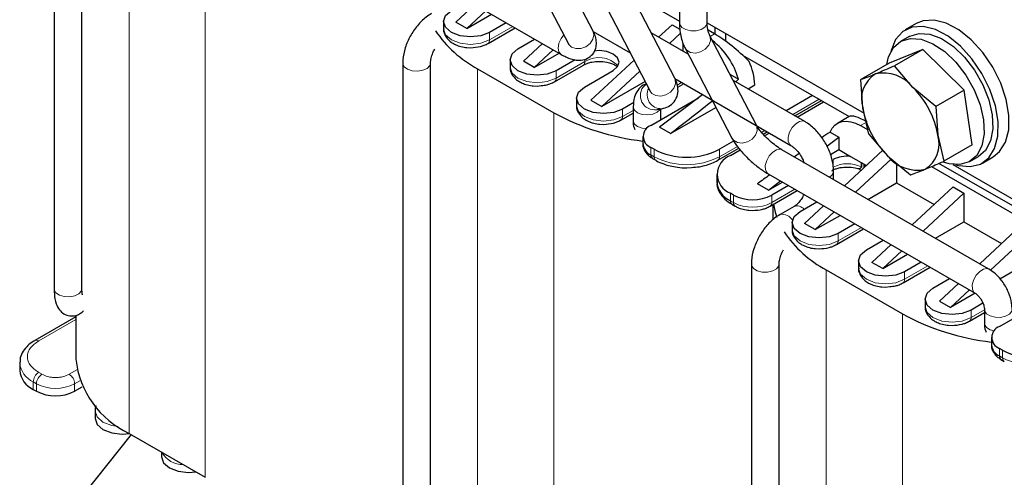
# Model space of a CAD drawing. Header units: millimetres. Extents: x 5 to 418, y 2 to 292.
# Tile 20 of 36: x 262 to 287, y 94 to 106. Entities that reach past the tile are written whole.
import ezdxf

# ---------------------------------------------------------------- set-up
doc = ezdxf.new("R2010")
doc.units = ezdxf.units.MM

msp = doc.modelspace()

# ---------------------------------------------------------------- linework, layer by layer
at = {"color": 7, "linetype": 'Continuous', "lineweight": 25}
for p, q in [((262.4463, 109.9247), (262.4463, 98.8361)), ((263.1663, 98.8361), (263.1663, 109.9247)), ((269.0327, 108.7234), (275.6088, 104.9271)), ((276.437, 105.5345), (275.2224, 107.8736)), ((274.5834, 107.5418), (275.798, 105.2027)), ((278.5607, 104.3061), (277.3438, 106.649)), ((279.4015, 105.7457), (279.4015, 106.6475)), ((277.4083, 106.5246), (278.6815, 105.7896)), ((273.3685, 106.2204), (272.8755, 105.7613)), ((276.7048, 106.3171), (277.9217, 103.9742)), ((278.6815, 106.2318), (278.6815, 105.7457)), ((273.6513, 106.0571), (273.1584, 105.598)), ((273.1584, 105.598), (273.8025, 105.9698)), ((272.5574, 105.7857), (272.5574, 105.5898)), ((273.1584, 105.598), (272.8755, 105.7613)), ((273.7109, 105.2125), (274.4127, 105.6176)), ((274.1844, 105.7494), (273.7524, 105.5)), ((278.1411, 105.3743), (278.49, 105.6992)), ((278.49, 105.6992), (278.6908, 105.5833)), ((279.4015, 105.7496), (283.4746, 103.3983)), ((279.6072, 105.4511), (279.6072, 105.6309)), ((284.8298, 105.7305), (284.547, 105.5672)), ((276.4417, 105.524), (277.4058, 104.9674)), ((276.4613, 105.48), (276.4896, 105.4963)), ((278.9104, 104.9302), (277.9479, 105.4859)), ((278.424, 105.211), (278.7096, 105.4771)), ((279.5935, 105.4591), (279.4252, 105.5562)), ((280.6797, 103.0853), (279.4651, 105.4244)), ((279.4676, 105.4194), (279.4651, 105.4244)), ((279.89, 105.264), (279.89, 105.4676)), ((284.647, 105.394), (284.4207, 105.2633)), ((273.1571, 105.1072), (273.2574, 105.1011)), ((273.709, 105.2149), (273.7085, 105.2147)), ((274.4877, 105.0755), (274.9198, 105.3249)), ((275.1221, 105.208), (274.6292, 104.7489)), ((278.7728, 105.2211), (278.7728, 105.0096)), ((278.8261, 105.0926), (280.0407, 102.7535)), ((274.912, 104.5856), (275.405, 105.0448)), ((274.912, 104.5856), (275.5561, 104.9575)), ((280.3224, 104.9075), (283.0877, 103.3112)), ((284.9985, 105.0576), (284.1297, 104.7012)), ((284.9985, 105.0576), (284.2622, 104.6326)), ((284.9985, 105.0576), (286.0762, 103.9955)), ((271.4973, 104.6997), (271.4973, 93.6111)), ((272.2173, 93.6111), (272.2173, 104.6997)), ((274.2827, 104.7897), (274.2827, 104.5938)), ((274.912, 104.5856), (274.6292, 104.7489)), ((275.4363, 104.2165), (276.1858, 104.6491)), ((275.97, 104.7882), (275.4777, 104.504)), ((276.3828, 103.7366), (277.5031, 104.7801)), ((284.1297, 104.7012), (283.3935, 104.2762)), ((284.7454, 104.0694), (284.2622, 104.6326)), ((273.4412, 104.5529), (275.4211, 103.4099)), ((276.2131, 104.0795), (276.9626, 104.5122)), ((276.6656, 103.5733), (277.6525, 104.4925)), ((279.9917, 104.4102), (280.2141, 104.2818)), ((274.8824, 104.1112), (274.9827, 104.1051)), ((274.9827, 104.1051), (275.094, 104.1193)), ((277.7922, 104.2236), (276.6656, 103.5733)), ((278.564, 104.2988), (281.5768, 102.5596)), ((278.5685, 104.2962), (278.5659, 104.2947)), ((278.6375, 104.0724), (278.7597, 104.143)), ((281.9368, 103.1831), (280.069, 104.2614)), ((280.4623, 104.0343), (280.6396, 104.1366)), ((283.4423, 103.5348), (283.3935, 104.2762)), ((285.34, 103.5705), (284.7454, 104.0694)), ((277.9217, 103.9742), (277.9277, 103.9612)), ((279.2868, 103.8816), (278.1647, 103.0345)), ((282.1386, 103.859), (281.4523, 103.4628)), ((286.0762, 103.9955), (285.34, 103.5705)), ((286.2853, 102.5771), (286.0762, 103.9955)), ((276.0081, 103.7937), (276.0081, 103.5977)), ((276.3828, 103.7366), (276.6656, 103.5733)), ((277.4954, 103.6767), (277.203, 103.508)), ((277.4794, 103.5651), (277.4794, 103.2059)), ((277.9384, 103.0834), (279.1757, 103.7977)), ((278.4475, 102.8712), (279.6262, 103.5516)), ((281.6806, 103.331), (282.367, 103.7272)), ((281.7351, 103.2995), (282.4215, 103.6958)), ((285.34, 103.5705), (285.3888, 102.8291)), ((277.1616, 103.2204), (277.4794, 103.4039)), ((278.0428, 103.4901), (278.2193, 103.5163)), ((278.1994, 103.2341), (278.1994, 103.5133)), ((283.0862, 103.3103), (282.7827, 103.1351)), ((283.6025, 102.8577), (283.4423, 103.5348)), ((276.6078, 103.1152), (276.7081, 103.1091)), ((277.1597, 103.2229), (277.1592, 103.2226)), ((280.7322, 103.0471), (280.71, 103.0343)), ((283.3827, 103.0757), (283.5776, 102.9632)), ((277.7334, 102.7977), (277.7334, 102.6017)), ((278.4475, 102.8712), (278.1647, 103.0345)), ((280.8556, 102.8547), (280.9606, 102.9153)), ((280.8936, 102.8137), (281.0151, 102.8838)), ((282.5924, 102.9088), (282.8175, 102.7789)), ((283.6025, 102.8577), (284.0857, 102.2946)), ((285.3888, 102.8291), (285.549, 102.1521)), ((280.0872, 102.6747), (279.7203, 102.463)), ((282.5062, 102.5439), (282.8175, 102.7789)), ((282.8175, 102.7789), (282.8175, 102.4548)), ((286.2853, 102.5771), (285.549, 102.1521)), ((278.0233, 102.463), (277.9384, 102.512)), ((279.6789, 102.1754), (280.2223, 102.4891)), ((280.0032, 102.2997), (280.2557, 102.4455)), ((286.7168, 99.3459), (281.3428, 102.4483)), ((282.6012, 102.33), (282.8175, 102.4548)), ((282.8175, 102.4548), (283.1239, 102.2779)), ((283.9651, 102.4351), (282.9705, 101.5086)), ((283.1239, 102.2779), (283.5391, 102.0382)), ((284.0857, 102.2946), (284.6803, 101.7957)), ((286.2205, 102.1456), (286.4468, 102.2762)), ((277.9799, 102.2244), (278.0647, 102.1754)), ((284.1839, 102.2121), (283.2533, 101.3454)), ((284.3165, 102.1009), (284.3165, 101.5894)), ((288.6445, 100.2341), (285.4202, 102.0954)), ((285.7773, 102.0689), (288.0925, 100.7324)), ((286.5468, 102.103), (286.8297, 102.2663)), ((278.8718, 101.9796), (278.9935, 101.9902)), ((279.6517, 101.8098), (279.6517, 101.6139)), ((280.9828, 101.8247), (286.3569, 98.7224)), ((282.6825, 101.6749), (282.6825, 101.8915)), ((285.2248, 102.0123), (288.4748, 100.1361)), ((280.9931, 101.4016), (280.7103, 101.5649)), ((280.9931, 101.4016), (281.3062, 101.638)), ((280.9931, 101.4016), (281.3544, 101.6102)), ((281.51, 101.5204), (281.078, 101.271)), ((282.9654, 101.5116), (282.987, 101.524)), ((283.5735, 101.1605), (284.3165, 101.5894)), ((284.3165, 101.5894), (285.2927, 101.0259)), ((280.088, 101.271), (280.0032, 101.32)), ((281.0365, 100.9835), (281.7383, 101.3886)), ((285.7873, 101.4866), (284.7241, 100.4963)), ((285.007, 100.333), (286.0702, 101.3233)), ((285.7873, 101.4866), (286.0702, 101.3233)), ((286.0702, 101.3233), (286.0702, 100.5771)), ((280.0446, 101.0325), (280.1295, 100.9835)), ((281.1097, 101.0257), (281.1097, 100.6285)), ((281.8134, 100.8465), (282.2454, 101.0959)), ((282.4195, 100.9954), (281.9265, 100.5362)), ((280.4827, 100.8782), (280.583, 100.8721)), ((281.0346, 100.9859), (281.0343, 100.9858)), ((281.6617, 100.9785), (281.294, 100.7663)), ((282.7023, 100.8321), (282.2093, 100.373)), ((282.2093, 100.373), (282.8535, 100.7448)), ((281.6083, 100.5607), (281.6083, 100.3648)), ((282.2093, 100.373), (281.9265, 100.5362)), ((283.2353, 100.5244), (282.8033, 100.275)), ((285.3272, 100.1482), (286.0702, 100.5771)), ((286.0702, 100.5771), (287.0463, 100.0135)), ((282.7619, 99.9875), (283.4637, 100.3926)), ((286.4777, 99.4839), (287.5409, 100.4742)), ((286.7567, 99.317), (287.8238, 100.3109)), ((282.7599, 99.9899), (282.7594, 99.9897)), ((283.5387, 99.8505), (283.9707, 100.0999)), ((284.1731, 99.983), (283.6801, 99.5239)), ((282.2081, 99.8822), (282.3083, 99.8761)), ((283.963, 99.3606), (284.4559, 99.8198)), ((283.963, 99.3606), (284.6071, 99.7325)), ((280.5483, 99.4747), (280.5483, 88.3861)), ((281.2683, 88.3861), (281.2683, 99.4747)), ((283.3337, 99.5647), (283.3337, 99.3688)), ((283.963, 99.3606), (283.6801, 99.5239)), ((284.9607, 99.5284), (284.5287, 99.279)), ((287.8238, 99.5647), (287.0029, 99.0908)), ((282.4922, 99.3279), (284.4721, 98.1849)), ((284.4872, 98.9914), (285.189, 99.3966)), ((285.264, 98.8544), (285.6961, 99.1038)), ((285.4338, 98.5116), (285.9267, 98.9707)), ((283.9334, 98.8862), (284.0337, 98.8801)), ((284.0337, 98.8801), (284.145, 98.8943)), ((285.7166, 98.3483), (286.2095, 98.8074)), ((286.3604, 98.7199), (285.7166, 98.3483)), ((285.059, 98.5687), (285.059, 98.3727)), ((285.4338, 98.5116), (285.7166, 98.3483)), ((286.5616, 98.4606), (286.254, 98.283)), ((286.9894, 97.8584), (288.2267, 98.5727)), ((286.2126, 97.9954), (286.6011, 98.2197)), ((286.6011, 98.2993), (286.6011, 97.94)), ((263.0078, 98.1052), (261.9427, 97.4903)), ((263.0078, 98.1447), (263.0078, 97.0069)), ((286.2106, 97.9979), (286.2101, 97.9976)), ((285.6588, 97.8902), (285.759, 97.8841)), ((286.7844, 97.5727), (286.7844, 97.3767)), ((287.0742, 97.238), (286.9894, 97.2869)), ((261.5498, 96.9089), (261.5501, 96.9253)), ((261.5498, 96.9089), (261.5498, 96.7129)), ((287.0308, 96.9994), (287.1157, 96.9504)), ((261.9012, 96.2231), (261.9861, 96.1741)), ((262.976, 96.1741), (263.1747, 96.2888)), ((263.5064, 95.6598), (263.5064, 95.4638)), ((264.4401, 95.0514), (263.2023, 93.4791)), ((264.3903, 95.0802), (266.3702, 93.9372)), ((265.2317, 94.5944), (265.2317, 94.4678))]:
    msp.add_line(p, q, dxfattribs=at)
at = {"color": 7, "linetype": 'Continuous', "lineweight": 18}
for p, q in [((264.3903, 109.7779), (264.3903, 95.0802)), ((266.3702, 108.6349), (266.3702, 93.9372)), ((274.3541, 105.6514), (273.7524, 105.304)), ((273.7524, 105.304), (273.7524, 105.5)), ((279.4808, 105.394), (279.5935, 105.4591)), ((280.3468, 104.8849), (280.3544, 104.889)), ((276.2272, 104.7407), (275.4777, 104.308)), ((276.2272, 104.8061), (276.2272, 104.7407)), ((273.4412, 104.5529), (273.4412, 89.8552)), ((275.4777, 104.308), (275.4777, 104.504)), ((278.7382, 104.1982), (278.6217, 104.131)), ((281.622, 103.3648), (282.3084, 103.761)), ((275.4211, 103.4099), (275.4211, 88.7122)), ((277.203, 103.312), (277.203, 103.508)), ((277.4794, 103.4716), (277.203, 103.312)), ((283.3827, 103.0757), (283.5524, 103.1737)), ((280.8148, 102.8988), (280.902, 102.9491)), ((279.7203, 102.267), (280.1864, 102.5361)), ((277.9384, 102.316), (277.9384, 102.512)), ((277.9384, 102.316), (278.0233, 102.267)), ((278.0233, 102.267), (278.0233, 102.463)), ((279.7203, 102.463), (279.7203, 102.267)), ((282.676, 101.9976), (282.676, 102.1936)), ((283.3972, 102.0055), (283.3972, 102.1201)), ((283.4161, 102.1092), (283.4161, 101.9902)), ((283.4703, 101.9742), (283.4703, 102.0779)), ((283.4992, 102.0612), (283.4992, 102.0011)), ((283.5138, 102.0528), (283.5138, 102.0146)), ((280.0032, 101.124), (280.0032, 101.32)), ((280.088, 101.075), (280.088, 101.271)), ((281.6797, 101.4224), (281.078, 101.075)), ((281.078, 101.075), (281.078, 101.271)), ((280.0032, 101.124), (280.088, 101.075)), ((283.4051, 100.4264), (282.8033, 100.079)), ((282.8033, 100.079), (282.8033, 100.275)), ((282.4922, 99.3279), (282.4922, 84.6301)), ((285.1304, 99.4304), (284.5287, 99.083)), ((284.5287, 99.083), (284.5287, 99.279)), ((284.4721, 98.1849), (284.4721, 83.4872)), ((286.6011, 98.2874), (286.254, 98.087)), ((286.254, 98.087), (286.254, 98.283)), ((262.0427, 97.4804), (263.0078, 98.0376)), ((286.9894, 97.091), (286.9894, 97.2869)), ((287.0742, 97.042), (287.0742, 97.238)), ((286.9894, 97.091), (287.0742, 97.042)), ((262.1275, 96.615), (262.0427, 96.664)), ((263.0324, 96.7292), (262.8346, 96.615)), ((261.9861, 96.3701), (261.9012, 96.4191)), ((261.9012, 96.4191), (261.9012, 96.2231)), ((262.976, 96.3701), (263.1087, 96.4466)), ((261.9861, 96.3701), (261.9861, 96.1741)), ((262.976, 96.1741), (262.976, 96.3701))]:
    msp.add_line(p, q, dxfattribs=at)
at = {"color": 7, "linetype": 'Continuous', "lineweight": 25, "flags": 128}
for points in [[(273.7524, 105.5), (273.5253, 105.4124), (273.2574, 105.3816), (272.9895, 105.4124), (272.7624, 105.5), (272.6107, 105.6311), (272.5574, 105.7857), (272.6107, 105.9404), (272.7624, 106.0715)], [(285.8599, 102.0618), (285.9269, 102.0427), (286.2308, 102.0109), (286.4978, 102.0773), (286.7136, 102.2386), (286.8665, 102.4859), (286.9482, 102.806), (286.9544, 103.1815), (286.8847, 103.5923), (286.7429, 104.0161), (286.5366, 104.4302), (286.277, 104.8123), (285.978, 105.1416), (285.6557, 105.4005), (285.3276, 105.575), (285.0113, 105.6557), (284.7239, 105.6383), (284.4809, 105.5236), (284.2953, 105.3179), (284.1772, 105.0323), (284.1678, 104.9929)], [(286.8297, 102.2663), (286.9964, 102.4019), (287.1493, 102.6492), (287.231, 102.9693), (287.2372, 103.3448), (287.1675, 103.7556), (287.0257, 104.1794), (286.8195, 104.5935), (286.5598, 104.9755), (286.2608, 105.3049), (285.9386, 105.5638), (285.6105, 105.7383), (285.2942, 105.819), (285.0068, 105.8015), (284.8298, 105.7305)], [(284.064, 104.6632), (284.1113, 104.8608), (284.2414, 105.1066), (284.4342, 105.2709), (284.6785, 105.3442), (284.9602, 105.3221), (285.2628, 105.2061), (285.5687, 105.0028), (285.8603, 104.724), (286.1205, 104.386), (286.3342, 104.0084), (286.489, 103.6131), (286.5759, 103.2231), (286.5898, 102.8611), (286.53, 102.5481), (286.3999, 102.3023), (286.2071, 102.138), (285.9627, 102.0647), (285.6811, 102.0868), (285.537, 102.1312)], [(284.647, 105.394), (284.6605, 105.4015), (284.9048, 105.4748), (285.1864, 105.4528), (285.4891, 105.3367), (285.795, 105.1334), (286.0866, 104.8547), (286.3467, 104.5166), (286.5604, 104.139), (286.7152, 103.7437), (286.8021, 103.3537), (286.8161, 102.9917), (286.7563, 102.6787), (286.6262, 102.4329), (286.4468, 102.2762)], [(275.4777, 104.504), (275.2506, 104.4164), (274.9827, 104.3856), (274.7148, 104.4164), (274.4877, 104.504), (274.336, 104.6351), (274.2827, 104.7897), (274.336, 104.9444), (274.4877, 105.0755)], [(276.9626, 104.5122), (277.0753, 104.6095), (277.1149, 104.7244), (277.0753, 104.8393), (276.9626, 104.9367), (276.7939, 105.0018), (276.5949, 105.0246), (276.467, 105.0154)], [(277.203, 103.508), (276.9759, 103.4204), (276.7081, 103.3896), (276.4402, 103.4204), (276.2131, 103.508), (276.0613, 103.6391), (276.0081, 103.7937), (276.0613, 103.9484), (276.2131, 104.0795)], [(282.5924, 102.9088), (282.6473, 103.0093), (282.7187, 103.0893), (282.805, 103.1471), (282.9042, 103.1813), (283.0141, 103.1912), (283.1323, 103.1766), (283.2561, 103.1378), (283.3827, 103.0757)], [(281.1251, 101.0346), (281.1678, 100.8284), (281.2101, 100.6956)], [(282.8033, 100.275), (282.5762, 100.1874), (282.3083, 100.1566), (282.0405, 100.1874), (281.8134, 100.275), (281.6616, 100.4061), (281.6083, 100.5607), (281.6616, 100.7154), (281.8134, 100.8465)], [(284.5287, 99.279), (284.3016, 99.1914), (284.0337, 99.1606), (283.7658, 99.1914), (283.5387, 99.279), (283.387, 99.4101), (283.3337, 99.5647), (283.387, 99.7194), (283.5387, 99.8505)], [(286.254, 98.283), (286.0269, 98.1954), (285.759, 98.1646), (285.4911, 98.1954), (285.264, 98.283), (285.1123, 98.4141), (285.059, 98.5687), (285.1123, 98.7233), (285.264, 98.8544)], [(263.5064, 95.4638), (263.5597, 95.3092), (263.7114, 95.1781), (263.9385, 95.0905), (264.2064, 95.0597), (264.3987, 95.0753)], [(265.2317, 94.4678), (265.285, 94.3132), (265.4368, 94.1821), (265.6639, 94.0945), (265.9317, 94.0637), (266.1241, 94.0793)]]:
    msp.add_lwpolyline(points, dxfattribs=at)
at = {"color": 7, "linetype": 'Continuous', "lineweight": 18, "flags": 128}
for points in [[(278.6815, 105.7457), (278.6889, 105.7039), (278.7434, 105.6292), (278.8433, 105.5722), (278.9734, 105.5416), (279.1139, 105.5421), (279.2433, 105.5736), (279.342, 105.6313), (279.395, 105.7064), (279.4015, 105.7457)], [(272.5574, 105.5898), (272.6107, 105.4351), (272.7624, 105.304), (272.9895, 105.2164), (273.2574, 105.1857), (273.5253, 105.2164), (273.7524, 105.304)], [(275.6762, 105.4374), (275.6088, 105.3428), (275.5536, 105.2156), (275.5343, 105.0919), (275.5536, 104.9906), (275.6088, 104.9271), (275.6089, 104.927)], [(275.798, 105.2027), (275.801, 105.1972), (275.8765, 105.1181), (275.9887, 105.0771), (276.1205, 105.0805), (276.2518, 105.1277), (276.3628, 105.2117), (276.4363, 105.3195), (276.4614, 105.4348), (276.437, 105.5345)], [(278.826, 105.0927), (278.8704, 105.0343), (278.9703, 104.9776), (279.0968, 104.9636), (279.2308, 104.9945), (279.3518, 105.0656), (279.4414, 105.1661), (279.4859, 105.2806), (279.4787, 105.3918), (279.4676, 105.4194)], [(271.4973, 104.6996), (271.4983, 104.6842), (271.5359, 104.6061), (271.6224, 104.5422), (271.7447, 104.5023), (271.8841, 104.4925), (272.0195, 104.5142), (272.1301, 104.5641), (272.1992, 104.6347), (272.2173, 104.6964)], [(274.2827, 104.5938), (274.336, 104.4391), (274.4877, 104.308), (274.7148, 104.2204), (274.9827, 104.1897), (275.2506, 104.2204), (275.4777, 104.308)], [(277.9217, 103.9742), (277.9681, 103.9141), (278.0688, 103.8584), (278.1957, 103.8455), (278.3296, 103.8775), (278.4501, 103.9494), (278.5387, 104.0504), (278.582, 104.1651), (278.5735, 104.276), (278.5607, 104.3061)], [(276.0081, 103.5977), (276.0613, 103.4431), (276.2131, 103.312), (276.4402, 103.2244), (276.7081, 103.1936), (276.9759, 103.2244), (277.203, 103.312)], [(277.4794, 103.5651), (277.4798, 103.5563), (277.513, 103.4775), (277.5959, 103.4121), (277.7159, 103.3699), (277.8547, 103.3575), (277.9912, 103.3767), (278.1045, 103.4245), (278.1776, 103.4938), (278.1872, 103.5115)], [(277.4794, 103.2059), (277.4798, 103.1971), (277.513, 103.1183), (277.5959, 103.0528), (277.7159, 103.0107), (277.8256, 102.9982)], [(280.0407, 102.7535), (280.085, 102.6953), (280.1849, 102.6385), (280.3114, 102.6246), (280.4454, 102.6555), (280.5664, 102.7266), (280.656, 102.827), (280.7005, 102.9415), (280.6933, 103.0527), (280.6797, 103.0853)], [(281.5738, 102.5614), (281.5479, 102.5828), (281.5081, 102.665), (281.5062, 102.7785), (281.5425, 102.9063), (281.6114, 103.0286), (281.7024, 103.1271), (281.8017, 103.1866), (281.8942, 103.1981), (281.9367, 103.1831)], [(280.9828, 101.8247), (280.956, 101.8457), (280.915, 101.9264), (280.9116, 102.0391), (280.9465, 102.1667), (281.0144, 102.2896), (281.1048, 102.3892), (281.2041, 102.4504), (281.2971, 102.4637), (281.3428, 102.4483)], [(281.6083, 100.3648), (281.6616, 100.2101), (281.8134, 100.079), (282.0405, 99.9914), (282.3083, 99.9607), (282.5762, 99.9914), (282.8033, 100.079)], [(280.5483, 99.4747), (280.5539, 99.438), (280.6052, 99.3626), (280.7026, 99.3041), (280.8313, 99.2717), (280.9718, 99.2701), (281.1026, 99.2997), (281.2037, 99.356), (281.26, 99.4303), (281.2682, 99.4711)], [(283.3337, 99.3688), (283.387, 99.2141), (283.5387, 99.083), (283.7658, 98.9954), (284.0337, 98.9646), (284.3016, 98.9954), (284.5287, 99.083)], [(286.3546, 98.7237), (286.33, 98.7433), (286.289, 98.8241), (286.2856, 98.9368), (286.3206, 99.0643), (286.3884, 99.1872), (286.4788, 99.2869), (286.5781, 99.348), (286.6711, 99.3614), (286.7168, 99.3459)], [(262.4463, 98.8361), (262.4487, 98.8122), (262.4918, 98.7351), (262.5827, 98.6733), (262.7077, 98.6362), (262.8477, 98.6297), (262.9814, 98.6545), (263.0884, 98.707), (263.1526, 98.7792), (263.1663, 98.8361)], [(285.059, 98.3727), (285.1123, 98.2181), (285.264, 98.087), (285.4911, 97.9994), (285.759, 97.9686), (286.0269, 97.9994), (286.254, 98.087)], [(286.6011, 98.2961), (286.6059, 98.2656), (286.6552, 98.1897), (286.7512, 98.1305), (286.8791, 98.0969), (287.0195, 98.0942), (287.151, 98.1227), (287.2536, 98.1781), (287.3116, 98.2519), (287.3211, 98.2993)], [(286.6011, 97.94), (286.6059, 97.9063), (286.6552, 97.8304), (286.7512, 97.7712), (286.8492, 97.7425)], [(264.1056, 95.2599), (263.9385, 95.2865), (263.7114, 95.3741), (263.5597, 95.5052), (263.5064, 95.6598), (263.5064, 95.6613)]]:
    msp.add_lwpolyline(points, dxfattribs=at)
at = {"color": 7, "linetype": 'Continuous', "lineweight": 25}
for centre, radius, start, end in [((274.9054, 107.2724), 3.0886, 214.06696, 241.70229), ((278.3613, 103.7643), 1.9238, 15.60428, 52.36249), ((278.9948, 104.0566), 1.6467, 2.78399, 24.71644), ((284.1801, 103.7655), 0.773, 121.85007, 197.3679), ((283.9775, 103.47), 0.974, 37.97296, 102.1747), ((283.1357, 102.4473), 2.2853, 9.61927, 45.21909), ((278.454, 108.9634), 6.3277, 241.36047, 263.46122), ((285.6954, 103.9166), 2.2853, 189.61927, 225.21909), ((278.0469, 102.7977), 0.3056, 110.78342, 249.21658), ((284.651, 102.5984), 0.773, 301.85007, 17.3679), ((278.0837, 102.6367), 0.3521, 185.6948, 245.62534), ((278.0364, 102.3052), 0.0986, 173.70115, 234.98667), ((278.8718, 104.1006), 1.8444, 242.60967, 297.39033), ((280.1891, 101.8098), 0.5239, 110.78342, 249.21658), ((283.0384, 101.5004), 0.7822, 83.72488, 117.60192), ((284.8535, 102.8939), 0.974, 217.97296, 282.1747), ((280.2523, 101.6738), 0.6035, 185.6948, 245.62534), ((280.583, 102.2263), 1.0759, 242.60967, 297.39033), ((280.1012, 101.1132), 0.0986, 173.70115, 234.98667), ((283.9564, 102.0474), 3.0886, 214.06696, 241.70229), ((287.5049, 103.7384), 6.3277, 241.36047, 263.46122), ((287.0978, 97.5727), 0.3056, 110.78342, 249.21658), ((287.1347, 97.4116), 0.3521, 185.6948, 245.62534), ((287.9228, 98.8756), 1.8444, 242.60967, 297.39033), ((265.4037, 97.2666), 2.4099, 186.18746, 245.13268), ((287.0874, 97.0802), 0.0986, 173.70115, 234.98667), ((262.1503, 96.7728), 0.6035, 185.6948, 245.62534), ((262.4811, 97.1294), 1.0759, 242.60967, 297.39033)]:
    msp.add_arc(centre, radius, start, end, dxfattribs=at)
at = {"color": 7, "linetype": 'Continuous', "lineweight": 18}
for centre, radius, start, end in [((273.6548, 105.2931), 0.0981, 304.02641, 6.38847), ((276.5901, 104.1815), 0.6666, 41.87123, 122.97626), ((276.1262, 104.731), 0.1015, 307.2651, 5.48245), ((275.3802, 104.2971), 0.0981, 304.02641, 6.38847), ((278.034, 103.8574), 0.3675, 124.61661, 271.36574), ((278.7233, 104.2049), 0.0718, 300.3737, 331.30635), ((278.2062, 103.8793), 0.3632, 152.5248, 272.16181), ((277.1055, 103.3011), 0.0981, 304.02641, 6.38847), ((278.1209, 102.2561), 0.0982, 173.63171, 235.75009), ((278.8718, 103.9047), 1.8444, 242.60967, 297.39033), ((279.6254, 102.2548), 0.0957, 303.61015, 7.30047), ((283.0445, 101.2835), 0.8035, 63.96356, 117.29346), ((282.4974, 101.912), 0.1862, 292.71206, 353.67858), ((283.3712, 101.9541), 0.0576, 38.77594, 63.13728), ((280.1855, 101.0641), 0.0981, 173.6119, 235.96957), ((280.583, 102.0303), 1.0759, 242.60967, 297.39033), ((280.9831, 101.0629), 0.0957, 303.53628, 7.30782), ((281.3525, 100.4714), 0.3007, 29.06661, 101.21852), ((281.7355, 100.7576), 0.2329, 39.39205, 108.47655), ((282.7058, 100.0681), 0.0981, 304.02641, 6.38847), ((284.4312, 99.0721), 0.0981, 304.02641, 6.38847), ((286.1565, 98.0761), 0.0981, 304.02641, 6.38847), ((261.9839, 97.3983), 0.101, 54.44314, 113.61326), ((262.1503, 96.9688), 0.6035, 185.6948, 245.62534), ((287.1719, 97.0311), 0.0982, 173.63171, 235.75009), ((287.9228, 98.6796), 1.8444, 242.60967, 297.39033), ((262.2083, 96.4051), 0.3074, 122.60548, 177.39452), ((262.2931, 96.3561), 0.3074, 122.60548, 177.39452), ((262.669, 96.3561), 0.3074, 2.60548, 57.39452), ((262.4811, 97.3254), 1.0759, 242.60967, 297.39033), ((265.795, 94.9006), 0.6336, 209.66375, 270.34162)]:
    msp.add_arc(centre, radius, start, end, dxfattribs=at)
at = {"color": 7, "linetype": 'Continuous', "lineweight": 25}
for centre, major_axis, ratio, start_param, end_param in [((280.0504, 104.743), (0.9423, -0.8372), 0.2415771, 1.3078313, 2.276173), ((277.4156, 103.222), (5.5544, 4.1298), 0.1301472, 5.1260593, 5.1412413), ((277.4156, 103.222), (5.5544, 4.1298), 0.1301472, 4.8019117, 5.0076199), ((284.0093, 102.4576), (0.9423, -0.8372), 0.2415771, 2.276173, 3.0614899), ((281.3745, 100.9366), (5.5544, 4.1298), 0.1301472, 1.2543105, 1.293596), ((281.3745, 100.9366), (5.5544, 4.1298), 0.1301472, 1.3996342, 1.4223051), ((281.3745, 100.9366), (5.5544, 4.1298), 0.1301472, 1.5367526, 1.5936401)]:
    msp.add_ellipse(centre, major_axis=major_axis, ratio=ratio, start_param=start_param, end_param=end_param, dxfattribs=at)
for points, knots in [([(272.243, 105.9913), (272.1951, 105.9607), (272.063, 105.8763), (271.8687, 105.6815), (271.6817, 105.4067), (271.5507, 105.0996), (271.5011, 104.8596), (271.498, 104.7286), (271.4973, 104.6997)], [0, 0, 0, 0, 0.1160981, 0.3205067, 0.5248398, 0.7305184, 0.9406544, 1, 1, 1, 1]), ([(278.6815, 105.7457), (278.6838, 105.678), (278.6905, 105.4834), (278.7437, 105.2646), (278.8099, 105.1263), (278.8261, 105.0926)], [0, 0, 0, 0, 0.2873165, 0.8261475, 1, 1, 1, 1]), ([(279.4651, 105.4244), (279.4551, 105.4461), (279.4269, 105.508), (279.4039, 105.6238), (279.402, 105.722), (279.4015, 105.7457)], [0, 0, 0, 0, 0.29081595, 0.82843109, 1, 1, 1, 1]), ([(272.5613, 105.5905), (272.56, 105.5835), (272.5484, 105.5195), (272.6015, 105.3949), (272.7065, 105.271), (272.8369, 105.1895), (272.9736, 105.1375), (273.0819, 105.1112), (273.1477, 105.1077), (273.1571, 105.1072)], [0, 0, 0, 0, 0.0269011, 0.2458989, 0.4717463, 0.6403309, 0.7903043, 0.9699196, 1, 1, 1, 1]), ([(275.6088, 104.9271), (275.6502, 104.9045), (275.7823, 104.8326), (275.9572, 104.773), (276.1663, 104.7713), (276.3362, 104.8362), (276.4638, 104.9643), (276.5251, 105.1223), (276.5281, 105.2821), (276.4942, 105.4151), (276.4542, 105.4987), (276.437, 105.5345)], [0, 0, 0, 0, 0.088804, 0.2834814, 0.3974873, 0.5054781, 0.6102667, 0.7118234, 0.8065765, 0.9170383, 1, 1, 1, 1]), ([(273.2574, 105.1011), (273.3462, 105.1075), (273.4689, 105.1164), (273.6178, 105.1638), (273.6767, 105.1968), (273.709, 105.2149)], [0, 0, 0, 0, 0.5414349, 0.7481862, 1, 1, 1, 1]), ([(275.798, 105.2027), (275.8041, 105.1882), (275.8109, 105.1719), (275.8095, 105.1782), (275.8093, 105.1789)], [0, 0, 0, 0, 0.8919086, 1, 1, 1, 1]), ([(272.2173, 104.6997), (272.2182, 104.722), (272.2204, 104.7775), (272.2508, 104.8985), (272.2916, 105.0077), (272.3275, 105.0618), (272.3328, 105.0697)], [0, 0, 0, 0, 0.2262649, 0.5653115, 0.9360397, 1, 1, 1, 1]), ([(274.2866, 104.5945), (274.2853, 104.5875), (274.2738, 104.5235), (274.3268, 104.3989), (274.4318, 104.275), (274.5623, 104.1935), (274.6989, 104.1415), (274.8073, 104.1151), (274.873, 104.1117), (274.8824, 104.1112)], [0, 0, 0, 0, 0.02690107, 0.24589887, 0.47174627, 0.6403309, 0.79030435, 0.96991961, 1, 1, 1, 1]), ([(276.1892, 104.6484), (276.1986, 104.6546), (276.2287, 104.6743), (276.3052, 104.7029), (276.429, 104.7347), (276.5998, 104.7504), (276.7574, 104.7347), (276.8787, 104.7047), (276.9638, 104.6728), (277.0365, 104.6318), (277.0628, 104.6068), (277.0745, 104.5957)], [0, 0, 0, 0, 0.0470261, 0.1505538, 0.2582051, 0.4310172, 0.6170177, 0.6896705, 0.802659, 0.9121309, 1, 1, 1, 1]), ([(283.7721, 104.4222), (283.8882, 104.4709), (284.0423, 104.5354), (284.2188, 104.6134), (284.2622, 104.6326)], [0, 0, 0, 0, 0.754038, 1, 1, 1, 1]), ([(283.3935, 104.2762), (283.3969, 104.2774), (283.5059, 104.3164), (283.6411, 104.3701), (283.7721, 104.4222)], [0, 0, 0, 0, 0.0311177, 1, 1, 1, 1]), ([(275.094, 104.1193), (275.1447, 104.1234), (275.2292, 104.1302), (275.3429, 104.1681), (275.4016, 104.2007), (275.4338, 104.2186)], [0, 0, 0, 0, 0.4040559, 0.6734901, 1, 1, 1, 1]), ([(277.8252, 104.16), (277.7961, 104.1509), (277.7033, 104.1217), (277.5916, 103.9952), (277.4961, 103.8054), (277.4855, 103.6527), (277.4794, 103.5651)], [0, 0, 0, 0, 0.1213996, 0.3880048, 0.6491755, 1, 1, 1, 1]), ([(278.2193, 103.5163), (278.2786, 103.5302), (278.3988, 103.5585), (278.559, 103.6914), (278.6444, 103.8768), (278.6483, 104.068), (278.61, 104.2048), (278.5723, 104.2823), (278.5607, 104.3061)], [0, 0, 0, 0, 0.18114286, 0.36688708, 0.56477163, 0.7367459, 0.91909259, 1, 1, 1, 1]), ([(276.0119, 103.5985), (276.0107, 103.5915), (275.9991, 103.5275), (276.0522, 103.4029), (276.1572, 103.2789), (276.2876, 103.1975), (276.4242, 103.1454), (276.5326, 103.1191), (276.5984, 103.1157), (276.6078, 103.1152)], [0, 0, 0, 0, 0.0269011, 0.2458989, 0.4717463, 0.6403309, 0.7903043, 0.9699196, 1, 1, 1, 1]), ([(276.7081, 103.1091), (276.7969, 103.1155), (276.9196, 103.1244), (277.0685, 103.1718), (277.1274, 103.2048), (277.1597, 103.2229)], [0, 0, 0, 0, 0.5414349, 0.7481862, 1, 1, 1, 1]), ([(277.4794, 103.2059), (277.4798, 103.1413), (277.4803, 103.0618), (277.5137, 102.9912), (277.5199, 102.9779)], [0, 0, 0, 0, 0.8129058, 1, 1, 1, 1]), ([(281.3428, 102.4483), (281.3158, 102.4647), (281.2435, 102.5085), (281.1019, 102.6143), (280.9357, 102.7627), (280.7975, 102.9121), (280.7128, 103.0262), (280.689, 103.0687), (280.6797, 103.0853)], [0, 0, 0, 0, 0.1124639, 0.3008233, 0.5078354, 0.7206797, 0.8906776, 1, 1, 1, 1]), ([(282.6825, 101.8915), (282.6799, 101.9483), (282.6729, 102.1049), (282.6013, 102.3706), (282.4568, 102.6699), (282.2564, 102.9369), (282.0733, 103.0999), (281.9614, 103.1681), (281.9368, 103.1831)], [0, 0, 0, 0, 0.1160953, 0.3205053, 0.5248386, 0.7305188, 0.9406582, 1, 1, 1, 1]), ([(277.7373, 102.6025), (277.736, 102.5955), (277.7244, 102.5314), (277.7783, 102.4077), (277.8709, 102.2913), (277.9544, 102.243), (277.9825, 102.2267)], [0, 0, 0, 0, 0.0458543, 0.4191476, 0.8041164, 1, 1, 1, 1]), ([(280.0407, 102.7535), (280.0627, 102.7145), (280.1242, 102.6054), (280.27, 102.4182), (280.4834, 102.1965), (280.7208, 101.9954), (280.8885, 101.8799), (280.9731, 101.8304), (280.9828, 101.8247)], [0, 0, 0, 0, 0.1180292, 0.3304557, 0.5505951, 0.7650598, 0.9730595, 1, 1, 1, 1]), ([(281.5768, 102.5596), (281.5955, 102.5476), (281.6423, 102.5179), (281.734, 102.4316), (281.8302, 102.3013), (281.8971, 102.18), (281.9152, 102.1151), (281.9192, 102.1008)], [0, 0, 0, 0, 0.1573124, 0.3930241, 0.6507645, 0.9230089, 1, 1, 1, 1]), ([(278.0666, 102.1768), (278.0718, 102.173), (278.1291, 102.1309), (278.2572, 102.0835), (278.4404, 102.0246), (278.5649, 102.0052), (278.6305, 101.995)], [0, 0, 0, 0, 0.0365965, 0.4003623, 0.6841379, 1, 1, 1, 1]), ([(278.9935, 101.9902), (279.0646, 101.994), (279.1807, 102.0001), (279.3584, 102.0417), (279.5226, 102.0928), (279.6281, 102.15), (279.6774, 102.1767)], [0, 0, 0, 0, 0.2803579, 0.4576821, 0.7468196, 1, 1, 1, 1]), ([(285.0589, 101.9417), (285.175, 101.9904), (285.329, 102.055), (285.5056, 102.1329), (285.549, 102.1521)], [0, 0, 0, 0, 0.754038, 1, 1, 1, 1]), ([(278.6305, 101.995), (278.6316, 101.9948), (278.7091, 101.9805), (278.791, 101.98), (278.8718, 101.9796)], [0, 0, 0, 0, 0.0132701, 1, 1, 1, 1]), ([(282.6381, 101.9053), (282.6474, 101.9115), (282.6775, 101.9312), (282.754, 101.9596), (282.8778, 101.9925), (282.9805, 101.9977), (283.0437, 102.001)], [0, 0, 0, 0, 0.10900818, 0.34922814, 0.59901643, 1, 1, 1, 1]), ([(283.0437, 102.001), (283.1112, 101.997), (283.2051, 101.9915), (283.302, 101.9689), (283.331, 101.9576), (283.3397, 101.9542)], [0, 0, 0, 0, 0.6429272, 0.8940579, 1, 1, 1, 1]), ([(283.3376, 101.9565), (283.3452, 101.9532), (283.3607, 101.9466), (283.3781, 101.9279), (283.3881, 101.9111), (283.3894, 101.9008), (283.3896, 101.899)], [0, 0, 0, 0, 0.3025622, 0.6184232, 0.9320989, 1, 1, 1, 1]), ([(284.6803, 101.7957), (284.6837, 101.7969), (284.7927, 101.836), (284.9279, 101.8897), (285.0589, 101.9417)], [0, 0, 0, 0, 0.0311177, 1, 1, 1, 1]), ([(279.661, 101.6215), (279.6583, 101.5952), (279.6481, 101.498), (279.7171, 101.3357), (279.848, 101.1614), (279.981, 101.0759), (280.0465, 101.0339)], [0, 0, 0, 0, 0.1114664, 0.4124271, 0.7106909, 1, 1, 1, 1]), ([(281.9096, 101.2897), (281.903, 101.2732), (281.8808, 101.2171), (281.8196, 101.1238), (281.7417, 101.0357), (281.6874, 100.9939), (281.6658, 100.981), (281.6617, 100.9785)], [0, 0, 0, 0, 0.120769, 0.4099885, 0.7015066, 0.9426185, 1, 1, 1, 1]), ([(280.1321, 100.9858), (280.1445, 100.9775), (280.1916, 100.9461), (280.3003, 100.9096), (280.4075, 100.8821), (280.4733, 100.8787), (280.4827, 100.8782)], [0, 0, 0, 0, 0.1298381, 0.4926749, 0.92722531, 1, 1, 1, 1]), ([(281.294, 100.7663), (281.2461, 100.7357), (281.1139, 100.6513), (280.9197, 100.4565), (280.7327, 100.1817), (280.6017, 99.8746), (280.5521, 99.6346), (280.549, 99.5036), (280.5483, 99.4747)], [0, 0, 0, 0, 0.1160981, 0.3205067, 0.5248398, 0.7305184, 0.9406544, 1, 1, 1, 1]), ([(280.583, 100.8721), (280.6718, 100.8785), (280.7945, 100.8874), (280.9435, 100.9348), (281.0023, 100.9678), (281.0346, 100.9859)], [0, 0, 0, 0, 0.5414349, 0.7481862, 1, 1, 1, 1]), ([(281.6122, 100.3655), (281.611, 100.3585), (281.5994, 100.2945), (281.6524, 100.1699), (281.7574, 100.046), (281.8879, 99.9645), (282.0245, 99.9125), (282.1329, 99.8861), (282.1986, 99.8827), (282.2081, 99.8822)], [0, 0, 0, 0, 0.0269011, 0.2458989, 0.4717463, 0.6403309, 0.7903043, 0.9699196, 1, 1, 1, 1]), ([(282.3083, 99.8761), (282.3971, 99.8825), (282.5198, 99.8914), (282.6688, 99.9388), (282.7276, 99.9718), (282.7599, 99.9899)], [0, 0, 0, 0, 0.5414349, 0.7481862, 1, 1, 1, 1]), ([(281.2683, 99.4747), (281.2692, 99.4969), (281.2714, 99.5525), (281.3018, 99.6735), (281.3426, 99.7827), (281.3785, 99.8368), (281.3838, 99.8447)], [0, 0, 0, 0, 0.2262649, 0.5653115, 0.9360397, 1, 1, 1, 1]), ([(283.3376, 99.3695), (283.3363, 99.3625), (283.3247, 99.2985), (283.3778, 99.1739), (283.4828, 99.0499), (283.6132, 98.9685), (283.7499, 98.9164), (283.8582, 98.8901), (283.924, 98.8867), (283.9334, 98.8862)], [0, 0, 0, 0, 0.02690107, 0.24589887, 0.47174627, 0.6403309, 0.79030435, 0.96991961, 1, 1, 1, 1]), ([(287.3211, 98.2993), (287.3184, 98.353), (287.3109, 98.4983), (287.2372, 98.7419), (287.0907, 99.0078), (286.9104, 99.2169), (286.7743, 99.3077), (286.7168, 99.3459)], [0, 0, 0, 0, 0.134114, 0.3629964, 0.5933865, 0.8284769, 1, 1, 1, 1]), ([(284.145, 98.8943), (284.1957, 98.8984), (284.2801, 98.9052), (284.3938, 98.943), (284.4526, 98.9757), (284.4848, 98.9936)], [0, 0, 0, 0, 0.40405589, 0.67349007, 1, 1, 1, 1]), ([(262.4463, 98.8361), (262.4473, 98.791), (262.4502, 98.6479), (262.4767, 98.4758), (262.5607, 98.2969), (262.6905, 98.1783), (262.8476, 98.1225), (263.0049, 98.1345), (263.1283, 98.1904), (263.1799, 98.2396), (263.2029, 98.2614)], [0, 0, 0, 0, 0.1040538, 0.330463, 0.4809923, 0.5952504, 0.7079741, 0.8233714, 0.9215103, 1, 1, 1, 1]), ([(263.1782, 98.6805), (263.178, 98.6809), (263.1776, 98.6819), (263.1705, 98.7222), (263.1667, 98.7798), (263.1664, 98.8253), (263.1663, 98.8361)], [0, 0, 0, 0, 0.1756452, 0.4742011, 0.874535, 1, 1, 1, 1]), ([(286.3569, 98.7224), (286.3689, 98.7146), (286.3945, 98.6983), (286.4493, 98.6463), (286.5068, 98.572), (286.5577, 98.4801), (286.5895, 98.3911), (286.6003, 98.3297), (286.6009, 98.307), (286.6011, 98.2993)], [0, 0, 0, 0, 0.128889, 0.2736207, 0.4335521, 0.6055124, 0.7802371, 0.9252606, 1, 1, 1, 1]), ([(285.0629, 98.3735), (285.0616, 98.3665), (285.0501, 98.3025), (285.1031, 98.1779), (285.2081, 98.0539), (285.3386, 97.9725), (285.4752, 97.9204), (285.5836, 97.8941), (285.6493, 97.8907), (285.6588, 97.8902)], [0, 0, 0, 0, 0.0269011, 0.2458989, 0.4717463, 0.6403309, 0.7903043, 0.9699196, 1, 1, 1, 1]), ([(285.759, 97.8841), (285.8478, 97.8905), (285.9705, 97.8993), (286.1195, 97.9468), (286.1783, 97.9798), (286.2106, 97.9979)], [0, 0, 0, 0, 0.5414349, 0.7481862, 1, 1, 1, 1]), ([(286.6011, 97.94), (286.6016, 97.8756), (286.6022, 97.7957), (286.6366, 97.7254), (286.6433, 97.7117)], [0, 0, 0, 0, 0.8054502, 1, 1, 1, 1]), ([(261.9442, 97.4891), (261.9364, 97.4853), (261.8665, 97.451), (261.7587, 97.3622), (261.6346, 97.2183), (261.5598, 97.0676), (261.5598, 96.9667), (261.5598, 96.929)], [0, 0, 0, 0, 0.0324797, 0.2903671, 0.5570884, 0.8344084, 1, 1, 1, 1]), ([(286.7883, 97.3774), (286.787, 97.3704), (286.7754, 97.3064), (286.8293, 97.1827), (286.9219, 97.0663), (287.0053, 97.018), (287.0335, 97.0017)], [0, 0, 0, 0, 0.0458543, 0.4191476, 0.8041164, 1, 1, 1, 1]), ([(263.5348, 95.799), (263.5336, 95.7972), (263.5089, 95.7576), (263.5098, 95.7088), (263.5106, 95.6623)], [0, 0, 0, 0, 0.0463853, 1, 1, 1, 1])]:
    msp.add_open_spline(points, degree=3, knots=knots, dxfattribs=at)
at = {"color": 7, "linetype": 'Continuous', "lineweight": 18}
for points, knots in [([(283.3412, 101.9587), (283.3423, 101.9576), (283.3462, 101.9536), (283.3687, 101.9623), (283.3868, 101.9754), (283.3956, 101.9889), (283.3967, 102.0003), (283.3972, 102.0055)], [0, 0, 0, 0, 0.1526872, 0.5752909, 0.786869, 0.9044288, 1, 1, 1, 1]), ([(262.0427, 96.664), (261.9632, 96.7208), (261.8406, 96.8086), (261.7638, 96.9545), (261.7427, 97.0722), (261.7639, 97.1899), (261.8406, 97.3359), (261.9632, 97.4236), (262.0427, 97.4804)], [0, 0, 0, 0, 0.2394429, 0.36979, 0.5000001, 0.630347, 0.7605571, 1, 1, 1, 1]), ([(262.8346, 96.615), (262.7854, 96.5921), (262.7094, 96.5567), (262.583, 96.5345), (262.481, 96.5284), (262.3791, 96.5345), (262.2527, 96.5567), (262.1767, 96.5921), (262.1275, 96.615)], [0, 0, 0, 0, 0.2394429, 0.3698585, 0.5000001, 0.6304155, 0.7605571, 1, 1, 1, 1])]:
    msp.add_open_spline(points, degree=3, knots=knots, dxfattribs=at)

doc.saveas('drawing.dxf')
